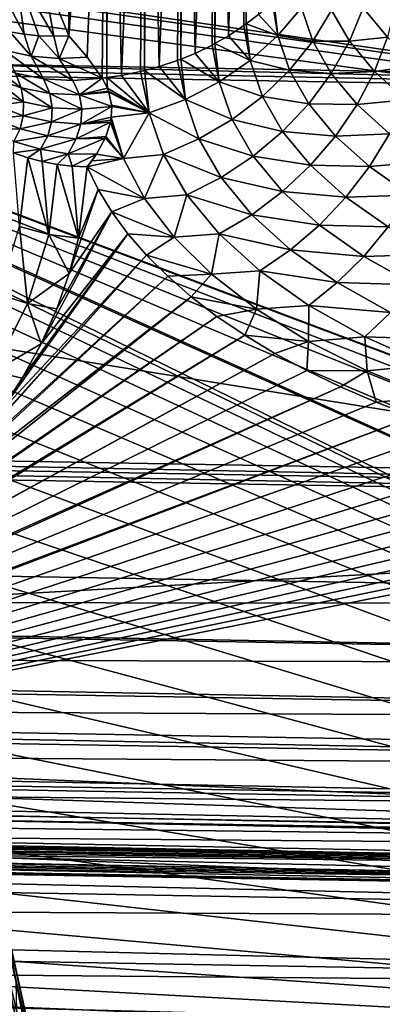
# Model space of a CAD drawing. Header units: metres. Extents: x -109 to 109, y -78 to 121.
# Tile 122 of 256: x -60.39 to -56.45, y -17.79 to -7.1. Entities that reach past the tile are written whole.
import ezdxf

# ---------------------------------------------------------------- set-up
doc = ezdxf.new("R2010")
doc.units = ezdxf.units.M
doc.layers.add('solid_508554_SW0001', color=7, linetype='CONTINUOUS')

msp = doc.modelspace()

# ---------------------------------------------------------------- linework, layer by layer
at = {"layer": 'solid_508554_SW0001'}
for points in [[(-81.14859, -11.530108, -20.201883), (-80.387276, 6.654893, -29.697725), (-43.466999, -12.188044, -21.341459)], [(-80.387276, 6.654893, -29.697725), (-47.181728, -3.838587, -25.541527), (-43.466999, -12.188044, -21.341459)], [(-62.333652, -7.556811, -19.40036), (-53.05484, -0.055749, -23.669857), (-80.598335, 0.425171, -22.83688)], [(-62.333652, -7.556811, -19.40036), (-43.350582, -7.888262, -19.974451), (-53.05484, -0.055749, -23.669857)], [(-58.118698, -7.27476, 6.095563), (-58.205845, -1.134008, 16.85059), (-57.924622, -0.9528, 16.745968)], [(-57.950039, -7.163315, 6.031221), (-58.118698, -7.27476, 6.095563), (-57.924622, -0.9528, 16.745968)], [(-57.92622, -7.146212, 6.021346), (-57.950039, -7.163315, 6.031221), (-57.924622, -0.9528, 16.745968)], [(-57.92622, -7.146212, 6.021346), (-57.924622, -0.9528, 16.745968), (-57.859329, -0.903949, 16.717764)], [(-57.790894, -7.041826, 5.961079), (-57.92622, -7.146212, 6.021346), (-57.859329, -0.903949, 16.717764)], [(-58.481148, -7.465339, 6.205595), (-58.58725, -1.31807, 16.956858), (-58.263226, -1.165852, 16.868975)], [(-58.296032, -7.375602, 6.153785), (-58.481148, -7.465339, 6.205595), (-58.263226, -1.165852, 16.868975)], [(-58.26535, -7.359251, 6.144345), (-58.296032, -7.375602, 6.153785), (-58.263226, -1.165852, 16.868975)], [(-58.26535, -7.359251, 6.144345), (-58.263226, -1.165852, 16.868975), (-58.205845, -1.134008, 16.85059)], [(-58.118698, -7.27476, 6.095563), (-58.26535, -7.359251, 6.144345), (-58.205845, -1.134008, 16.85059)], [(-58.870991, -7.609756, 6.288974), (-58.995468, -1.452236, 17.034319), (-58.632774, -1.336019, 16.96722)], [(-58.673122, -7.54352, 6.250732), (-58.870991, -7.609756, 6.288974), (-58.632774, -1.336019, 16.96722)], [(-58.635448, -7.529298, 6.242521), (-58.673122, -7.54352, 6.250732), (-58.632774, -1.336019, 16.96722)], [(-58.635448, -7.529298, 6.242521), (-58.632774, -1.336019, 16.96722), (-58.58725, -1.31807, 16.956858)], [(-58.481148, -7.465339, 6.205595), (-58.635448, -7.529298, 6.242521), (-58.58725, -1.31807, 16.956858)], [(-59.280434, -7.70513, 6.344038), (-59.421848, -1.533665, 17.081331), (-59.026073, -1.459989, 17.038795)], [(-59.073769, -7.663716, 6.320127), (-59.280434, -7.70513, 6.344038), (-59.026073, -1.459989, 17.038795)], [(-59.029289, -7.653037, 6.313962), (-59.073769, -7.663716, 6.320127), (-59.026073, -1.459989, 17.038795)], [(-59.029289, -7.653037, 6.313962), (-59.026073, -1.459989, 17.038795), (-58.995468, -1.452236, 17.034319)], [(-58.870991, -7.609756, 6.288974), (-59.029289, -7.653037, 6.313962), (-58.995468, -1.452236, 17.034319)], [(-60.149502, -6.539879, 8.472597), (-59.852985, -1.560634, 17.096903), (-59.852985, -7.273606, 7.201745)], [(-59.435467, -1.53535, 17.082304), (-59.852985, -7.273606, 7.201745), (-59.852985, -1.560634, 17.096903)], [(-59.651299, -7.505712, 6.786151), (-59.852985, -7.273606, 7.201745), (-59.435467, -1.53535, 17.082304)], [(-59.651299, -7.505712, 6.786151), (-59.435467, -1.53535, 17.082304), (-59.489899, -7.733787, 6.360583)], [(-59.43911, -7.728042, 6.357266), (-59.489899, -7.733787, 6.360583), (-59.435467, -1.53535, 17.082304)], [(-59.43911, -7.728042, 6.357266), (-59.435467, -1.53535, 17.082304), (-59.421848, -1.533665, 17.081331)], [(-59.280434, -7.70513, 6.344038), (-59.43911, -7.728042, 6.357266), (-59.421848, -1.533665, 17.081331)], [(-29.605675, -7.352016, 13.465934), (-75.174637, -4.828542, 17.83672), (-73.862907, -4.929021, 17.662685)], [(-29.605675, -7.352016, 13.465934), (-28.837818, -6.133173, 15.577032), (-75.174637, -4.828542, 17.83672)], [(-30.520504, -9.864369, 9.114411), (-73.862907, -4.929021, 17.662685), (-72.57827, -5.095334, 17.374622)], [(-30.167873, -8.598626, 11.306744), (-29.605675, -7.352016, 13.465934), (-73.862907, -4.929021, 17.662685)], [(-30.520504, -9.864369, 9.114411), (-30.167873, -8.598626, 11.306744), (-73.862907, -4.929021, 17.662685)], [(-30.661083, -11.140358, 6.904335), (-72.57827, -5.095334, 17.374622), (-71.333893, -5.325771, 16.975494)], [(-30.661083, -11.140358, 6.904335), (-30.520504, -9.864369, 9.114411), (-72.57827, -5.095334, 17.374622)], [(-30.661083, -11.140358, 6.904335), (-71.333893, -5.325771, 16.975494), (-70.14254, -5.617967, 16.469397)], [(-30.661083, -11.140358, 6.904335), (-70.14254, -5.617967, 16.469397), (-69.016418, -5.968924, 15.86152)], [(-32.013893, -19.892815, -8.255366), (-69.016418, -5.968924, 15.86152), (-67.967072, -6.375046, 15.158096)], [(-30.661083, -11.140358, 6.904335), (-69.016418, -5.968924, 15.86152), (-32.013893, -19.892815, -8.255366)], [(-67.967072, -6.375046, 15.158096), (-40.819912, -18.620466, -6.051592), (-38.54715, -18.801575, -6.365283)], [(-67.967072, -6.375046, 15.158096), (-67.005272, -6.83217, 14.366333), (-40.819912, -18.620466, -6.051592)], [(-67.967072, -6.375046, 15.158096), (-38.54715, -18.801575, -6.365283), (-36.31208, -19.075319, -6.839421)], [(-67.967072, -6.375046, 15.158096), (-36.31208, -19.075319, -6.839421), (-34.129406, -19.439884, -7.470868)], [(-67.967072, -6.375046, 15.158096), (-34.129406, -19.439884, -7.470868), (-32.013893, -19.892815, -8.255366)], [(-60.716949, -6.534788, 8.306634), (-60.336609, -7.258699, 7.105916), (-60.492695, -7.23029, 7.061363)], [(-60.716949, -6.534788, 8.306634), (-60.436375, -6.556546, 8.399793), (-60.336609, -7.258699, 7.105916)], [(-60.436375, -6.556546, 8.399793), (-60.149502, -6.539879, 8.472597), (-60.015663, -7.280431, 7.176345)], [(-60.436375, -6.556546, 8.399793), (-60.177235, -7.275451, 7.14433), (-60.336609, -7.258699, 7.105916)], [(-60.436375, -6.556546, 8.399793), (-60.015663, -7.280431, 7.176345), (-60.177235, -7.275451, 7.14433)], [(-60.015663, -7.280431, 7.176345), (-60.149502, -6.539879, 8.472597), (-59.852985, -7.273606, 7.201745)], [(-67.005272, -6.83217, 14.366333), (-43.110828, -18.533325, -5.900661), (-40.819912, -18.620466, -6.051592)], [(-67.005272, -6.83217, 14.366333), (-66.140877, -7.335612, 13.494348), (-43.110828, -18.533325, -5.900661)], [(-57.582188, -7.273219, 5.219732), (-57.790894, -7.041826, 5.961079), (-57.642059, -6.910901, 5.885489)], [(-57.582188, -7.273219, 5.219732), (-57.642059, -6.910901, 5.885489), (-57.624668, -6.894335, 5.875925)], [(-57.582188, -7.273219, 5.219732), (-57.624668, -6.894335, 5.875925), (-57.325706, -6.972982, 5.079721)], [(-56.392155, -7.290587, 3.027255), (-56.655609, -6.972408, 3.578358), (-56.3008, -6.916556, 2.862077)], [(-57.582188, -7.273219, 5.219732), (-57.92622, -7.146212, 6.021346), (-57.790894, -7.041826, 5.961079)], [(-57.582188, -7.273219, 5.219732), (-57.325706, -6.972982, 5.079721), (-57.20356, -7.332786, 4.456522)], [(-57.20356, -7.332786, 4.456522), (-57.325706, -6.972982, 5.079721), (-56.999195, -6.99533, 4.315499)], [(-57.20356, -7.332786, 4.456522), (-56.999195, -6.99533, 4.315499), (-56.803837, -7.334703, 3.727687)], [(-56.803837, -7.334703, 3.727687), (-56.999195, -6.99533, 4.315499), (-56.655609, -6.972408, 3.578358)], [(-56.803837, -7.334703, 3.727687), (-56.655609, -6.972408, 3.578358), (-56.392155, -7.290587, 3.027255)], [(-57.881859, -7.541959, 5.335947), (-57.950039, -7.163315, 6.031221), (-57.92622, -7.146212, 6.021346)], [(-57.881859, -7.541959, 5.335947), (-57.92622, -7.146212, 6.021346), (-57.582188, -7.273219, 5.219732)], [(-80.918915, -7.232305, -18.838299), (-81.136711, -7.353207, -19.047707), (-43.359283, -8.012815, -20.190182)], [(-62.333652, -7.556811, -19.40036), (-80.918915, -7.232305, -18.838299), (-43.359283, -8.012815, -20.190182)], [(-60.553394, -7.430363, 6.612515), (-60.492695, -7.23029, 7.061363), (-60.261684, -7.496923, 6.692538)], [(-60.261684, -7.496923, 6.692538), (-60.492695, -7.23029, 7.061363), (-60.336609, -7.258699, 7.105916)], [(-60.261684, -7.496923, 6.692538), (-60.336609, -7.258699, 7.105916), (-60.177235, -7.275451, 7.14433)], [(-57.881859, -7.541959, 5.335947), (-58.118698, -7.27476, 6.095563), (-57.950039, -7.163315, 6.031221)], [(-81.136711, -7.353207, -19.047707), (-43.351486, -13.440811, -16.798553), (-43.359283, -8.012815, -20.190182)], [(-81.136711, -7.353207, -19.047707), (-80.913338, -12.784966, -15.662599), (-43.351486, -13.440811, -16.798553)], [(-66.140877, -7.335612, 13.494348), (-65.382774, -7.880209, 12.551078), (-43.110828, -18.533325, -5.900661)], [(-60.261684, -7.496923, 6.692538), (-60.177235, -7.275451, 7.14433), (-59.958561, -7.52225, 6.750877)], [(-59.958561, -7.52225, 6.750877), (-60.177235, -7.275451, 7.14433), (-60.015663, -7.280431, 7.176345)], [(-59.958561, -7.52225, 6.750877), (-60.015663, -7.280431, 7.176345), (-59.852985, -7.273606, 7.201745)], [(-59.958561, -7.52225, 6.750877), (-59.852985, -7.273606, 7.201745), (-59.651299, -7.505712, 6.786151)], [(-58.218872, -7.773961, 5.426098), (-58.296032, -7.375602, 6.153785), (-58.26535, -7.359251, 6.144345)], [(-57.881859, -7.541959, 5.335947), (-58.26535, -7.359251, 6.144345), (-58.118698, -7.27476, 6.095563)], [(-58.218872, -7.773961, 5.426098), (-58.26535, -7.359251, 6.144345), (-57.881859, -7.541959, 5.335947)], [(-57.881859, -7.541959, 5.335947), (-57.582188, -7.273219, 5.219732), (-57.4552, -7.64728, 4.571839)], [(-57.4552, -7.64728, 4.571839), (-57.582188, -7.273219, 5.219732), (-57.20356, -7.332786, 4.456522)], [(-57.4552, -7.64728, 4.571839), (-57.20356, -7.332786, 4.456522), (-57.001705, -7.68345, 3.849155)], [(-57.001705, -7.68345, 3.849155), (-57.20356, -7.332786, 4.456522), (-56.803837, -7.334703, 3.727687)], [(-57.001705, -7.68345, 3.849155), (-56.803837, -7.334703, 3.727687), (-56.533649, -7.661019, 3.162491)], [(-56.533649, -7.661019, 3.162491), (-56.803837, -7.334703, 3.727687), (-56.392155, -7.290587, 3.027255)], [(-56.533649, -7.661019, 3.162491), (-56.392155, -7.290587, 3.027255), (-56.05917, -7.592038, 2.505127)], [(-60.553394, -7.430363, 6.612515), (-60.125423, -7.742511, 6.294887), (-60.432098, -7.680051, 6.225735)], [(-60.553394, -7.430363, 6.612515), (-60.261684, -7.496923, 6.692538), (-60.125423, -7.742511, 6.294887)], [(-58.218872, -7.773961, 5.426098), (-58.635448, -7.529298, 6.242521), (-58.481148, -7.465339, 6.205595)], [(-58.218872, -7.773961, 5.426098), (-58.481148, -7.465339, 6.205595), (-58.296032, -7.375602, 6.153785)], [(-62.333652, -7.556811, -19.40036), (-43.359283, -8.012815, -20.190182), (-43.350582, -7.888262, -19.974451)], [(-60.368301, -7.840143, 5.970216), (-60.720791, -7.574817, 6.134554), (-60.432098, -7.680051, 6.225735)], [(-60.661846, -7.736946, 5.88521), (-60.720791, -7.574817, 6.134554), (-60.368301, -7.840143, 5.970216)], [(-60.261684, -7.496923, 6.692538), (-59.808651, -7.760591, 6.34023), (-60.125423, -7.742511, 6.294887)], [(-60.261684, -7.496923, 6.692538), (-59.958561, -7.52225, 6.750877), (-59.808651, -7.760591, 6.34023)], [(-59.958561, -7.52225, 6.750877), (-59.651299, -7.505712, 6.786151), (-59.489899, -7.733787, 6.360583)], [(-59.958561, -7.52225, 6.750877), (-59.489899, -7.733787, 6.360583), (-59.808651, -7.760591, 6.34023)], [(-58.586655, -7.9647, 5.488428), (-58.870991, -7.609756, 6.288974), (-58.673122, -7.54352, 6.250732)], [(-58.586655, -7.9647, 5.488428), (-58.673122, -7.54352, 6.250732), (-58.635448, -7.529298, 6.242521)], [(-58.586655, -7.9647, 5.488428), (-58.635448, -7.529298, 6.242521), (-58.218872, -7.773961, 5.426098)], [(-58.218872, -7.773961, 5.426098), (-57.881859, -7.541959, 5.335947), (-57.749218, -7.932678, 4.659201)], [(-57.749218, -7.932678, 4.659201), (-57.881859, -7.541959, 5.335947), (-57.4552, -7.64728, 4.571839)], [(-60.057461, -7.900059, 6.032118), (-60.432098, -7.680051, 6.225735), (-60.125423, -7.742511, 6.294887)], [(-60.368301, -7.840143, 5.970216), (-60.432098, -7.680051, 6.225735), (-60.057461, -7.900059, 6.032118)], [(-58.978031, -8.110456, 5.52172), (-59.280434, -7.70513, 6.344038), (-59.073769, -7.663716, 6.320127)], [(-58.978031, -8.110456, 5.52172), (-59.073769, -7.663716, 6.320127), (-59.029289, -7.653037, 6.313962)], [(-58.586655, -7.9647, 5.488428), (-59.029289, -7.653037, 6.313962), (-58.870991, -7.609756, 6.288974)], [(-58.978031, -8.110456, 5.52172), (-59.029289, -7.653037, 6.313962), (-58.586655, -7.9647, 5.488428)], [(-57.749218, -7.932678, 4.659201), (-57.4552, -7.64728, 4.571839), (-57.245346, -8.011846, 3.940393)], [(-57.245346, -8.011846, 3.940393), (-57.4552, -7.64728, 4.571839), (-57.001705, -7.68345, 3.849155)], [(-57.245346, -8.011846, 3.940393), (-57.001705, -7.68345, 3.849155), (-56.722523, -8.020626, 3.265148)], [(-56.722523, -8.020626, 3.265148), (-57.001705, -7.68345, 3.849155), (-56.533649, -7.661019, 3.162491)], [(-56.722523, -8.020626, 3.265148), (-56.533649, -7.661019, 3.162491), (-56.192142, -7.970181, 2.627007)], [(-56.192142, -7.970181, 2.627007), (-56.533649, -7.661019, 3.162491), (-56.05917, -7.592038, 2.505127)], [(-60.661846, -7.736946, 5.88521), (-60.345551, -7.992477, 5.706598), (-60.641346, -7.886502, 5.625066)], [(-60.661846, -7.736946, 5.88521), (-60.368301, -7.840143, 5.970216), (-60.345551, -7.992477, 5.706598)], [(-59.737408, -7.915137, 6.069307), (-60.125423, -7.742511, 6.294887), (-59.808651, -7.760591, 6.34023)], [(-60.057461, -7.900059, 6.032118), (-60.125423, -7.742511, 6.294887), (-59.737408, -7.915137, 6.069307)], [(-59.737408, -7.915137, 6.069307), (-59.808651, -7.760591, 6.34023), (-59.489899, -7.733787, 6.360583)], [(-59.737408, -7.915137, 6.069307), (-59.489899, -7.733787, 6.360583), (-59.43235, -7.843342, 6.15666)], [(-59.43235, -7.843342, 6.15666), (-59.489899, -7.733787, 6.360583), (-59.43911, -7.728042, 6.357266)], [(-58.978031, -8.110456, 5.52172), (-59.43911, -7.728042, 6.357266), (-59.280434, -7.70513, 6.344038)], [(-59.43235, -7.843342, 6.15666), (-59.43911, -7.728042, 6.357266), (-58.978031, -8.110456, 5.52172)], [(-58.586655, -7.9647, 5.488428), (-58.218872, -7.773961, 5.426098), (-58.079868, -8.183414, 4.716905)], [(-58.079868, -8.183414, 4.716905), (-58.218872, -7.773961, 5.426098), (-57.749218, -7.932678, 4.659201)], [(-65.382774, -7.880209, 12.551078), (-64.738739, -8.46037, 11.54621), (-43.110828, -18.533325, -5.900661)], [(-60.641346, -7.886502, 5.625066), (-60.345551, -7.992477, 5.706598), (-60.639286, -8.032851, 5.361353)], [(-60.368301, -7.840143, 5.970216), (-60.032238, -8.054975, 5.764072), (-60.345551, -7.992477, 5.706598)], [(-60.368301, -7.840143, 5.970216), (-60.057461, -7.900059, 6.032118), (-60.032238, -8.054975, 5.764072)], [(-60.057461, -7.900059, 6.032118), (-59.709667, -8.072348, 5.795975), (-60.032238, -8.054975, 5.764072)], [(-60.057461, -7.900059, 6.032118), (-59.737408, -7.915137, 6.069307), (-59.709667, -8.072348, 5.795975)], [(-59.737408, -7.915137, 6.069307), (-59.43235, -7.843342, 6.15666), (-59.420109, -7.874515, 6.099772)], [(-59.737408, -7.915137, 6.069307), (-59.420109, -7.874515, 6.099772), (-59.4165, -7.884826, 6.08109)], [(-59.737408, -7.915137, 6.069307), (-59.4165, -7.884826, 6.08109), (-59.386311, -8.043954, 5.801775)], [(-59.420109, -7.874515, 6.099772), (-59.43235, -7.843342, 6.15666), (-58.978031, -8.110456, 5.52172)], [(-59.4165, -7.884826, 6.08109), (-59.420109, -7.874515, 6.099772), (-58.978031, -8.110456, 5.52172)], [(-59.387421, -8.026406, 5.831735), (-59.4165, -7.884826, 6.08109), (-58.978031, -8.110456, 5.52172)], [(-59.386311, -8.043954, 5.801775), (-59.4165, -7.884826, 6.08109), (-59.387421, -8.026406, 5.831735)], [(-60.345551, -7.992477, 5.706598), (-60.34798, -8.141958, 5.439082), (-60.639286, -8.032851, 5.361353)], [(-60.345551, -7.992477, 5.706598), (-60.032238, -8.054975, 5.764072), (-60.34798, -8.141958, 5.439082)], [(-59.737408, -7.915137, 6.069307), (-59.386311, -8.043954, 5.801775), (-59.709667, -8.072348, 5.795975)], [(-58.978031, -8.110456, 5.52172), (-58.586655, -7.9647, 5.488428), (-58.440708, -8.394596, 4.743825)], [(-58.440708, -8.394596, 4.743825), (-58.586655, -7.9647, 5.488428), (-58.079868, -8.183414, 4.716905)], [(-58.079868, -8.183414, 4.716905), (-57.749218, -7.932678, 4.659201), (-57.53001, -8.313486, 3.999622)], [(-57.53001, -8.313486, 3.999622), (-57.749218, -7.932678, 4.659201), (-57.245346, -8.011846, 3.940393)], [(-57.53001, -8.313486, 3.999622), (-57.245346, -8.011846, 3.940393), (-56.95509, -8.362395, 3.333223)], [(-56.95509, -8.362395, 3.333223), (-57.245346, -8.011846, 3.940393), (-56.722523, -8.020626, 3.265148)], [(-56.369648, -8.340081, 2.711835), (-56.722523, -8.020626, 3.265148), (-56.192142, -7.970181, 2.627007)], [(-60.639286, -8.032851, 5.361353), (-60.34798, -8.141958, 5.439082), (-60.663227, -8.171912, 5.089997)], [(-60.032238, -8.054975, 5.764072), (-60.039112, -8.209121, 5.492848), (-60.34798, -8.141958, 5.439082)], [(-60.032238, -8.054975, 5.764072), (-59.709667, -8.072348, 5.795975), (-60.039112, -8.209121, 5.492848)], [(-59.709667, -8.072348, 5.795975), (-59.720608, -8.232614, 5.52127), (-60.039112, -8.209121, 5.492848)], [(-59.720608, -8.232614, 5.52127), (-59.386311, -8.043954, 5.801775), (-59.391544, -8.15895, 5.609818)], [(-59.709667, -8.072348, 5.795975), (-59.386311, -8.043954, 5.801775), (-59.720608, -8.232614, 5.52127)], [(-59.386311, -8.043954, 5.801775), (-58.978031, -8.110456, 5.52172), (-59.391544, -8.15895, 5.609818)], [(-58.978031, -8.110456, 5.52172), (-59.258369, -8.604759, 4.838789), (-59.391544, -8.15895, 5.609818)], [(-59.386311, -8.043954, 5.801775), (-59.387421, -8.026406, 5.831735), (-58.978031, -8.110456, 5.52172)], [(-58.824699, -8.562108, 4.739436), (-59.258369, -8.604759, 4.838789), (-58.978031, -8.110456, 5.52172)], [(-58.824699, -8.562108, 4.739436), (-58.978031, -8.110456, 5.52172), (-58.440708, -8.394596, 4.743825)], [(-56.95509, -8.362395, 3.333223), (-56.722523, -8.020626, 3.265148), (-56.369648, -8.340081, 2.711835)], [(-60.663227, -8.171912, 5.089997), (-60.381088, -8.286247, 5.164596), (-60.720314, -8.297026, 4.807126)], [(-60.34798, -8.141958, 5.439082), (-60.381088, -8.286247, 5.164596), (-60.663227, -8.171912, 5.089997)], [(-60.34798, -8.141958, 5.439082), (-60.039112, -8.209121, 5.492848), (-60.381088, -8.286247, 5.164596)], [(-60.039112, -8.209121, 5.492848), (-60.081108, -8.361065, 5.216113), (-60.381088, -8.286247, 5.164596)], [(-60.039112, -8.209121, 5.492848), (-59.720608, -8.232614, 5.52127), (-60.081108, -8.361065, 5.216113)], [(-59.770653, -8.394527, 5.243283), (-59.400551, -8.211381, 5.524347), (-59.449478, -8.367368, 5.274754)], [(-59.720608, -8.232614, 5.52127), (-59.400551, -8.211381, 5.524347), (-59.770653, -8.394527, 5.243283)], [(-59.720608, -8.232614, 5.52127), (-59.391544, -8.15895, 5.609818), (-59.396545, -8.190579, 5.558136)], [(-59.720608, -8.232614, 5.52127), (-59.396545, -8.190579, 5.558136), (-59.400551, -8.211381, 5.524347)], [(-59.449478, -8.367368, 5.274754), (-59.400551, -8.211381, 5.524347), (-59.258369, -8.604759, 4.838789)], [(-59.400551, -8.211381, 5.524347), (-59.396545, -8.190579, 5.558136), (-59.258369, -8.604759, 4.838789)], [(-59.396545, -8.190579, 5.558136), (-59.391544, -8.15895, 5.609818), (-59.258369, -8.604759, 4.838789)], [(-58.440708, -8.394596, 4.743825), (-58.079868, -8.183414, 4.716905), (-57.850147, -8.582489, 4.025687)], [(-57.850147, -8.582489, 4.025687), (-58.079868, -8.183414, 4.716905), (-57.53001, -8.313486, 3.999622)], [(-60.381088, -8.286247, 5.164596), (-60.44973, -8.420439, 4.88014), (-60.720314, -8.297026, 4.807126)], [(-60.381088, -8.286247, 5.164596), (-60.081108, -8.361065, 5.216113), (-60.44973, -8.420439, 4.88014)], [(-59.720608, -8.232614, 5.52127), (-59.770653, -8.394527, 5.243283), (-60.081108, -8.361065, 5.216113)], [(-57.850147, -8.582489, 4.025687), (-57.53001, -8.313486, 3.999622), (-57.226818, -8.679661, 3.365389)], [(-57.226818, -8.679661, 3.365389), (-57.53001, -8.313486, 3.999622), (-56.95509, -8.362395, 3.333223)], [(-60.44973, -8.420439, 4.88014), (-60.160427, -8.506811, 4.931333), (-60.452251, -8.546295, 4.663973)], [(-60.081108, -8.361065, 5.216113), (-60.160427, -8.506811, 4.931333), (-60.44973, -8.420439, 4.88014)], [(-60.081108, -8.361065, 5.216113), (-59.770653, -8.394527, 5.243283), (-60.160427, -8.506811, 4.931333)], [(-59.770653, -8.394527, 5.243283), (-59.859188, -8.554118, 4.959504), (-60.160427, -8.506811, 4.931333)], [(-59.859188, -8.554118, 4.959504), (-59.457027, -8.385057, 5.246639), (-59.55307, -8.56125, 4.963993)], [(-59.770653, -8.394527, 5.243283), (-59.457027, -8.385057, 5.246639), (-59.859188, -8.554118, 4.959504)], [(-59.770653, -8.394527, 5.243283), (-59.449478, -8.367368, 5.274754), (-59.457027, -8.385057, 5.246639)], [(-59.55307, -8.56125, 4.963993), (-59.457027, -8.385057, 5.246639), (-59.258369, -8.604759, 4.838789)], [(-59.457027, -8.385057, 5.246639), (-59.449478, -8.367368, 5.274754), (-59.258369, -8.604759, 4.838789)], [(-58.824699, -8.562108, 4.739436), (-58.440708, -8.394596, 4.743825), (-58.199512, -8.813606, 4.018079)], [(-58.199512, -8.813606, 4.018079), (-58.440708, -8.394596, 4.743825), (-57.850147, -8.582489, 4.025687)], [(-57.226818, -8.679661, 3.365389), (-56.95509, -8.362395, 3.333223), (-56.588215, -8.694526, 2.757957)], [(-56.588215, -8.694526, 2.757957), (-56.95509, -8.362395, 3.333223), (-56.369648, -8.340081, 2.711835)], [(-56.588215, -8.694526, 2.757957), (-56.369648, -8.340081, 2.711835), (-55.947334, -8.637726, 2.1963)], [(-64.738739, -8.46037, 11.54621), (-64.215424, -9.070119, 10.490092), (-43.110828, -18.533325, -5.900661)], [(-60.160427, -8.506811, 4.931333), (-60.298473, -8.599067, 4.691852), (-60.452251, -8.546295, 4.663973)], [(-60.452251, -8.546295, 4.663973), (-60.298473, -8.599067, 4.691852), (-60.388828, -9.343402, 3.402625)], [(-60.160427, -8.506811, 4.931333), (-60.140305, -8.640718, 4.713236), (-60.298473, -8.599067, 4.691852)], [(-60.160427, -8.506811, 4.931333), (-59.859188, -8.554118, 4.959504), (-60.140305, -8.640718, 4.713236)], [(-60.070953, -9.429988, 3.413318), (-60.388828, -9.343402, 3.402625), (-60.298473, -8.599067, 4.691852)], [(-60.140305, -8.640718, 4.713236), (-60.070953, -9.429988, 3.413318), (-60.298473, -8.599067, 4.691852)], [(-59.859188, -8.554118, 4.959504), (-59.978817, -8.670966, 4.727982), (-60.140305, -8.640718, 4.713236)], [(-60.140305, -8.640718, 4.713236), (-59.978817, -8.670966, 4.727982), (-60.070953, -9.429988, 3.413318)], [(-59.859188, -8.554118, 4.959504), (-59.816429, -8.689504, 4.73595), (-59.978817, -8.670966, 4.727982)], [(-59.859188, -8.554118, 4.959504), (-59.55307, -8.56125, 4.963993), (-59.816429, -8.689504, 4.73595)], [(-59.816429, -8.689504, 4.73595), (-59.55307, -8.56125, 4.963993), (-59.652946, -8.696493, 4.737232)], [(-59.601017, -8.630281, 4.849921), (-59.652946, -8.696493, 4.737232), (-59.55307, -8.56125, 4.963993)], [(-59.258369, -8.604759, 4.838789), (-59.02858, -9.04007, 4.084809), (-59.652946, -8.696493, 4.737232)], [(-59.601017, -8.630281, 4.849921), (-59.258369, -8.604759, 4.838789), (-59.652946, -8.696493, 4.737232)], [(-59.601017, -8.630281, 4.849921), (-59.55307, -8.56125, 4.963993), (-59.258369, -8.604759, 4.838789)], [(-58.824699, -8.562108, 4.739436), (-59.02858, -9.04007, 4.084809), (-59.258369, -8.604759, 4.838789)], [(-58.571289, -9.002332, 3.976947), (-59.02858, -9.04007, 4.084809), (-58.824699, -8.562108, 4.739436)], [(-58.571289, -9.002332, 3.976947), (-58.824699, -8.562108, 4.739436), (-58.199512, -8.813606, 4.018079)], [(-58.199512, -8.813606, 4.018079), (-57.850147, -8.582489, 4.025687), (-57.532406, -8.966235, 3.361018)], [(-57.532406, -8.966235, 3.361018), (-57.850147, -8.582489, 4.025687), (-57.226818, -8.679661, 3.365389)], [(-56.149143, -9.003983, 2.221962), (-56.588215, -8.694526, 2.757957), (-55.947334, -8.637726, 2.1963)], [(-59.746861, -9.470308, 3.396945), (-60.070953, -9.429988, 3.413318), (-59.978817, -8.670966, 4.727982)], [(-59.816429, -8.689504, 4.73595), (-59.746861, -9.470308, 3.396945), (-59.978817, -8.670966, 4.727982)], [(-59.816429, -8.689504, 4.73595), (-59.652946, -8.696493, 4.737232), (-59.746861, -9.470308, 3.396945)], [(-59.746861, -9.470308, 3.396945), (-59.652946, -8.696493, 4.737232), (-59.533398, -8.941564, 4.312758)], [(-59.02858, -9.04007, 4.084809), (-59.533398, -8.941564, 4.312758), (-59.652946, -8.696493, 4.737232)], [(-57.532406, -8.966235, 3.361018), (-57.226818, -8.679661, 3.365389), (-56.843582, -9.0266, 2.764472)], [(-56.843582, -9.0266, 2.764472), (-57.226818, -8.679661, 3.365389), (-56.588215, -8.694526, 2.757957)], [(-56.843582, -9.0266, 2.764472), (-56.588215, -8.694526, 2.757957), (-56.149143, -9.003983, 2.221962)], [(-58.571289, -9.002332, 3.976947), (-58.199512, -8.813606, 4.018079), (-57.865891, -9.21653, 3.320195)], [(-57.865891, -9.21653, 3.320195), (-58.199512, -8.813606, 4.018079), (-57.532406, -8.966235, 3.361018)], [(-59.847347, -9.855518, 2.729742), (-59.533398, -8.941564, 4.312758), (-59.385822, -9.184015, 3.892819)], [(-59.746861, -9.470308, 3.396945), (-59.533398, -8.941564, 4.312758), (-59.847347, -9.855518, 2.729742)], [(-59.02858, -9.04007, 4.084809), (-59.385822, -9.184015, 3.892819), (-59.533398, -8.941564, 4.312758)], [(-57.865891, -9.21653, 3.320195), (-57.532406, -8.966235, 3.361018), (-57.130772, -9.329829, 2.731255)], [(-57.130772, -9.329829, 2.731255), (-57.532406, -8.966235, 3.361018), (-56.843582, -9.0266, 2.764472)], [(-64.215424, -9.070119, 10.490092), (-63.818172, -9.703198, 9.393568), (-43.110828, -18.533325, -5.900661)], [(-59.02858, -9.04007, 4.084809), (-58.708698, -9.460993, 3.355748), (-59.385822, -9.184015, 3.892819)], [(-58.571289, -9.002332, 3.976947), (-58.708698, -9.460993, 3.355748), (-59.02858, -9.04007, 4.084809)], [(-58.220776, -9.425661, 3.243718), (-58.708698, -9.460993, 3.355748), (-58.571289, -9.002332, 3.976947)], [(-58.220776, -9.425661, 3.243718), (-58.571289, -9.002332, 3.976947), (-57.865891, -9.21653, 3.320195)], [(-57.130772, -9.329829, 2.731255), (-56.843582, -9.0266, 2.764472), (-56.38493, -9.349858, 2.204573)], [(-56.38493, -9.349858, 2.204573), (-56.843582, -9.0266, 2.764472), (-56.149143, -9.003983, 2.221962)], [(-60.154308, -10.61705, 1.41073), (-59.385822, -9.184015, 3.892819), (-59.210426, -9.422782, 3.479263)], [(-59.983292, -10.238121, 2.067054), (-59.385822, -9.184015, 3.892819), (-60.154308, -10.61705, 1.41073)], [(-59.847347, -9.855518, 2.729742), (-59.385822, -9.184015, 3.892819), (-59.983292, -10.238121, 2.067054)], [(-58.708698, -9.460993, 3.355748), (-59.210426, -9.422782, 3.479263), (-59.385822, -9.184015, 3.892819)], [(-58.220776, -9.425661, 3.243718), (-57.865891, -9.21653, 3.320195), (-57.444183, -9.598298, 2.658953)], [(-57.444183, -9.598298, 2.658953), (-57.865891, -9.21653, 3.320195), (-57.130772, -9.329829, 2.731255)], [(-60.30228, -10.181558, 2.11156), (-60.615677, -10.08043, 2.126054), (-60.388828, -9.343402, 3.402625)], [(-60.070953, -9.429988, 3.413318), (-60.30228, -10.181558, 2.11156), (-60.388828, -9.343402, 3.402625)], [(-57.444183, -9.598298, 2.658953), (-57.130772, -9.329829, 2.731255), (-56.650097, -9.668608, 2.144473)], [(-56.650097, -9.668608, 2.144473), (-57.130772, -9.329829, 2.731255), (-56.38493, -9.349858, 2.204573)], [(-56.650097, -9.668608, 2.144473), (-56.38493, -9.349858, 2.204573), (-55.856796, -9.645414, 1.692655)], [(-60.600002, -11.360839, 0.122449), (-59.210426, -9.422782, 3.479263), (-59.007755, -9.656816, 3.073904)], [(-60.360004, -10.991508, 0.762151), (-59.210426, -9.422782, 3.479263), (-60.600002, -11.360839, 0.122449)], [(-60.154308, -10.61705, 1.41073), (-59.210426, -9.422782, 3.479263), (-60.360004, -10.991508, 0.762151)], [(-59.847347, -9.855518, 2.729742), (-60.30228, -10.181558, 2.11156), (-60.070953, -9.429988, 3.413318)], [(-59.746861, -9.470308, 3.396945), (-59.847347, -9.855518, 2.729742), (-60.070953, -9.429988, 3.413318)], [(-58.708698, -9.460993, 3.355748), (-59.007755, -9.656816, 3.073904), (-59.210426, -9.422782, 3.479263)], [(-58.708698, -9.460993, 3.355748), (-58.302368, -9.862919, 2.659592), (-59.007755, -9.656816, 3.073904)], [(-58.220776, -9.425661, 3.243718), (-58.302368, -9.862919, 2.659592), (-58.708698, -9.460993, 3.355748)], [(-57.777702, -9.826771, 2.548976), (-58.302368, -9.862919, 2.659592), (-58.220776, -9.425661, 3.243718)], [(-57.777702, -9.826771, 2.548976), (-58.220776, -9.425661, 3.243718), (-57.444183, -9.598298, 2.658953)], [(-57.777702, -9.826771, 2.548976), (-57.444183, -9.598298, 2.658953), (-56.939476, -9.954015, 2.042833)], [(-56.939476, -9.954015, 2.042833), (-57.444183, -9.598298, 2.658953), (-56.650097, -9.668608, 2.144473)], [(-63.818172, -9.703198, 9.393568), (-63.55106, -10.35311, 8.267887), (-43.110828, -18.533325, -5.900661)], [(-61.180885, -12.081078, -1.12504), (-59.007755, -9.656816, 3.073904), (-58.778557, -9.885085, 2.67853)], [(-60.873844, -11.724318, -0.507114), (-59.007755, -9.656816, 3.073904), (-61.180885, -12.081078, -1.12504)], [(-60.600002, -11.360839, 0.122449), (-59.007755, -9.656816, 3.073904), (-60.873844, -11.724318, -0.507114)], [(-58.302368, -9.862919, 2.659592), (-58.778557, -9.885085, 2.67853), (-59.007755, -9.656816, 3.073904)], [(-56.939476, -9.954015, 2.042833), (-56.650097, -9.668608, 2.144473), (-56.096603, -9.978356, 1.607972)], [(-56.096603, -9.978356, 1.607972), (-56.650097, -9.668608, 2.144473), (-55.856796, -9.645414, 1.692655)], [(-57.777702, -9.826771, 2.548976), (-57.813896, -10.24132, 2.004182), (-58.302368, -9.862919, 2.659592)], [(-57.247417, -10.200513, 1.901636), (-57.813896, -10.24132, 2.004182), (-57.777702, -9.826771, 2.548976)], [(-57.247417, -10.200513, 1.901636), (-57.777702, -9.826771, 2.548976), (-56.939476, -9.954015, 2.042833)], [(-61.520321, -12.430229, -1.729789), (-58.778557, -9.885085, 2.67853), (-58.523701, -10.106575, 2.294898)], [(-61.180885, -12.081078, -1.12504), (-58.778557, -9.885085, 2.67853), (-61.520321, -12.430229, -1.729789)], [(-59.847347, -9.855518, 2.729742), (-59.983292, -10.238121, 2.067054), (-60.30228, -10.181558, 2.11156)], [(-58.302368, -9.862919, 2.659592), (-58.523701, -10.106575, 2.294898), (-58.778557, -9.885085, 2.67853)], [(-58.302368, -9.862919, 2.659592), (-57.813896, -10.24132, 2.004182), (-58.523701, -10.106575, 2.294898)], [(-57.247417, -10.200513, 1.901636), (-56.939476, -9.954015, 2.042833), (-56.358307, -10.279252, 1.479506)], [(-56.358307, -10.279252, 1.479506), (-56.939476, -9.954015, 2.042833), (-56.096603, -9.978356, 1.607972)], [(-62.293415, -13.102903, -2.894894), (-58.523701, -10.106575, 2.294898), (-58.244205, -10.320313, 1.924693)], [(-61.520321, -12.430229, -1.729789), (-58.523701, -10.106575, 2.294898), (-62.293415, -13.102903, -2.894894)], [(-60.30228, -10.181558, 2.11156), (-60.670834, -10.91931, 0.833737), (-60.615677, -10.08043, 2.126054)], [(-57.813896, -10.24132, 2.004182), (-58.244205, -10.320313, 1.924693), (-58.523701, -10.106575, 2.294898)], [(-60.154308, -10.61705, 1.41073), (-60.670834, -10.91931, 0.833737), (-60.30228, -10.181558, 2.11156)], [(-59.983292, -10.238121, 2.067054), (-60.154308, -10.61705, 1.41073), (-60.30228, -10.181558, 2.11156)], [(-57.813896, -10.24132, 2.004182), (-57.941296, -10.52551, 1.569283), (-58.244205, -10.320313, 1.924693)], [(-57.813896, -10.24132, 2.004182), (-57.248753, -10.592045, 1.39671), (-57.941296, -10.52551, 1.569283)], [(-57.247417, -10.200513, 1.901636), (-57.248753, -10.592045, 1.39671), (-57.813896, -10.24132, 2.004182)], [(-56.636795, -10.542232, 1.309761), (-57.248753, -10.592045, 1.39671), (-57.247417, -10.200513, 1.901636)], [(-56.636795, -10.542232, 1.309761), (-57.247417, -10.200513, 1.901636), (-56.358307, -10.279252, 1.479506)], [(-63.55106, -10.35311, 8.267887), (-63.416817, -11.013191, 7.124592), (-43.110828, -18.533325, -5.900661)], [(-62.725761, -13.425296, -3.453294), (-58.244205, -10.320313, 1.924693), (-57.941296, -10.52551, 1.569283)], [(-62.293415, -13.102903, -2.894894), (-58.244205, -10.320313, 1.924693), (-62.725761, -13.425296, -3.453294)], [(-56.636795, -10.542232, 1.309761), (-56.358307, -10.279252, 1.479506), (-55.707825, -10.569836, 0.976201)], [(-63.677738, -14.03884, -4.515984), (-57.941296, -10.52551, 1.569283), (-57.615932, -10.721638, 1.229579)], [(-63.187599, -13.737553, -3.994138), (-57.941296, -10.52551, 1.569283), (-63.677738, -14.03884, -4.515984)], [(-62.725761, -13.425296, -3.453294), (-57.941296, -10.52551, 1.569283), (-63.187599, -13.737553, -3.994138)], [(-57.248753, -10.592045, 1.39671), (-57.615932, -10.721638, 1.229579), (-57.941296, -10.52551, 1.569283)], [(-56.636795, -10.542232, 1.309761), (-56.61314, -10.911183, 0.843945), (-57.248753, -10.592045, 1.39671)], [(-55.953354, -10.847541, 0.78095), (-56.61314, -10.911183, 0.843945), (-56.636795, -10.542232, 1.309761)], [(-55.953354, -10.847541, 0.78095), (-56.636795, -10.542232, 1.309761), (-55.707825, -10.569836, 0.976201)], [(-60.154308, -10.61705, 1.41073), (-60.360004, -10.991508, 0.762151), (-60.670834, -10.91931, 0.833737)], [(-57.248753, -10.592045, 1.39671), (-57.268951, -10.908194, 0.906454), (-57.615932, -10.721638, 1.229579)], [(-57.248753, -10.592045, 1.39671), (-56.61314, -10.911183, 0.843945), (-57.268951, -10.908194, 0.906454)], [(-64.194763, -14.328319, -5.017376), (-57.615932, -10.721638, 1.229579), (-57.268951, -10.908194, 0.906454)], [(-63.677738, -14.03884, -4.515984), (-57.615932, -10.721638, 1.229579), (-64.194763, -14.328319, -5.017376)], [(-55.953354, -10.847541, 0.78095), (-55.914066, -11.195224, 0.351973), (-56.61314, -10.911183, 0.843945)], [(-64.194763, -14.328319, -5.017376), (-57.268951, -10.908194, 0.906454), (-56.901196, -11.084663, 0.600801)], [(-60.360004, -10.991508, 0.762151), (-60.600002, -11.360839, 0.122449), (-60.670834, -10.91931, 0.833737)], [(-56.61314, -10.911183, 0.843945), (-56.901196, -11.084663, 0.600801), (-57.268951, -10.908194, 0.906454)], [(-56.61314, -10.911183, 0.843945), (-56.513809, -11.25051, 0.313545), (-56.901196, -11.084663, 0.600801)], [(-56.61314, -10.911183, 0.843945), (-55.914066, -11.195224, 0.351973), (-56.513809, -11.25051, 0.313545)], [(-65.303246, -14.868816, -5.953545), (-56.901196, -11.084663, 0.600801), (-56.513809, -11.25051, 0.313545)], [(-64.194763, -14.328319, -5.017376), (-56.901196, -11.084663, 0.600801), (-65.303246, -14.868816, -5.953545)], [(-63.416817, -11.013191, 7.124592), (-63.416817, -11.676674, 5.975408), (-43.110828, -18.533325, -5.900661)], [(-55.914066, -11.195224, 0.351973), (-56.108212, -11.405151, 0.045699), (-56.513809, -11.25051, 0.313545)], [(-65.303246, -14.868816, -5.953545), (-56.513809, -11.25051, 0.313545), (-56.108212, -11.405151, 0.045699)], [(-55.685844, -11.548014, -0.201746), (-66.499542, -15.353667, -6.793333), (-56.108212, -11.405151, 0.045699)], [(-65.303246, -14.868816, -5.953545), (-56.108212, -11.405151, 0.045699), (-66.499542, -15.353667, -6.793333)], [(-43.467098, -12.291447, -21.285023), (-81.14859, -11.530108, -20.201883), (-43.466999, -12.188044, -21.341459)], [(-43.467098, -12.291447, -21.285023), (-81.14328, -11.633614, -20.145605), (-81.14859, -11.530108, -20.201883)], [(-81.14328, -11.633614, -20.145605), (-43.467037, -12.392555, -21.224571), (-62.302433, -12.063682, -20.654945)], [(-43.467098, -12.291447, -21.285023), (-43.467037, -12.392555, -21.224571), (-81.14328, -11.633614, -20.145605)], [(-55.248142, -11.678579, -0.427893), (-66.499542, -15.353667, -6.793333), (-55.685844, -11.548014, -0.201746)], [(-54.796371, -11.796526, -0.632182), (-66.499542, -15.353667, -6.793333), (-55.248142, -11.678579, -0.427893)], [(-63.416817, -11.676674, 5.975408), (-63.55106, -12.336755, 4.832113), (-43.110828, -18.533325, -5.900661)], [(-54.331726, -11.901567, -0.81412), (-66.499542, -15.353667, -6.793333), (-54.796371, -11.796526, -0.632182)], [(-53.855377, -11.993384, -0.973151), (-66.499542, -15.353667, -6.793333), (-54.331726, -11.901567, -0.81412)], [(-81.024948, -14.479734, -18.374666), (-62.302433, -12.063682, -20.654945), (-43.467037, -12.392555, -21.224571)], [(-53.368874, -12.071586, -1.108599), (-66.499542, -15.353667, -6.793333), (-53.855377, -11.993384, -0.973151)], [(-52.874279, -12.135844, -1.219899), (-66.499542, -15.353667, -6.793333), (-53.368874, -12.071586, -1.108599)], [(-52.373756, -12.185928, -1.306648), (-66.499542, -15.353667, -6.793333), (-52.874279, -12.135844, -1.219899)], [(-51.869465, -12.221672, -1.368556), (-66.499542, -15.353667, -6.793333), (-52.373756, -12.185928, -1.306648)], [(-51.363621, -12.243024, -1.40554), (-66.499542, -15.353667, -6.793333), (-51.869465, -12.221672, -1.368556)], [(-50.858467, -12.250144, -1.417871), (-66.499542, -15.353667, -6.793333), (-51.363621, -12.243024, -1.40554)], [(-50.858467, -12.250144, -1.417871), (-43.110828, -15.762044, -7.50066), (-66.499542, -15.353667, -6.793333)], [(-81.024948, -14.479734, -18.374666), (-43.467037, -12.392555, -21.224571), (-43.463097, -15.135578, -19.510622)], [(-63.55106, -12.336755, 4.832113), (-63.818172, -12.986668, 3.706432), (-43.110828, -18.533325, -5.900661)], [(-80.910904, -13.413235, -15.219563), (-43.351486, -13.440811, -16.798553), (-80.913338, -12.784966, -15.662599)], [(-63.818172, -12.986668, 3.706432), (-64.215424, -13.619746, 2.609908), (-43.110828, -18.533325, -5.900661)], [(-43.34882, -14.105069, -16.326817), (-43.351486, -13.440811, -16.798553), (-80.910904, -13.413235, -15.219563)], [(-43.34882, -14.105069, -16.326817), (-80.910904, -13.413235, -15.219563), (-80.910591, -13.459215, -15.182823)], [(-43.34882, -14.105069, -16.326817), (-80.910591, -13.459215, -15.182823), (-80.905457, -13.992876, -14.704932)], [(-64.215424, -13.619746, 2.609908), (-64.738739, -14.229496, 1.55379), (-43.110828, -18.533325, -5.900661)], [(-43.342823, -14.709688, -15.779541), (-80.905457, -13.992876, -14.704932), (-80.904411, -14.072949, -14.624041)], [(-43.342823, -14.709688, -15.779541), (-43.34882, -14.105069, -16.326817), (-80.905457, -13.992876, -14.704932)], [(-43.342823, -14.709688, -15.779541), (-80.904411, -14.072949, -14.624041), (-80.897079, -14.511147, -14.128591)], [(-64.738739, -14.229496, 1.55379), (-65.382774, -14.809656, 0.548922), (-43.110828, -18.533325, -5.900661)], [(-43.459633, -16.041216, -18.87319), (-81.024948, -14.479734, -18.374666), (-43.463097, -15.135578, -19.510622)], [(-43.459633, -16.041216, -18.87319), (-81.022209, -15.265271, -17.830559), (-81.024948, -14.479734, -18.374666)], [(-43.333591, -15.24553, -15.164806), (-80.897079, -14.511147, -14.128591), (-80.894867, -14.615523, -13.995196)], [(-43.333591, -15.24553, -15.164806), (-43.342823, -14.709688, -15.779541), (-80.897079, -14.511147, -14.128591)], [(-43.333591, -15.24553, -15.164806), (-80.894867, -14.615523, -13.995196), (-80.885872, -14.961388, -13.498011)], [(-65.382774, -14.809656, 0.548922), (-66.140877, -15.354254, -0.394347), (-43.110828, -18.533325, -5.900661)], [(-43.321243, -15.705109, -14.4912), (-80.885872, -14.961388, -13.498011), (-80.882103, -15.078529, -13.305916)], [(-43.321243, -15.705109, -14.4912), (-43.333591, -15.24553, -15.164806), (-80.885872, -14.961388, -13.498011)], [(-60.24062, -20.275227, 18.813509), (-61.357811, -15.389657, 15.641877), (-61.715511, -14.983556, 16.345169)], [(-60.57959, -19.895969, 19.47024), (-60.24062, -20.275227, 18.813509), (-61.715511, -14.983556, 16.345169)], [(-43.321243, -15.705109, -14.4912), (-80.882103, -15.078529, -13.305916), (-80.871971, -15.338138, -12.820874)], [(-43.459633, -16.041216, -18.87319), (-81.021484, -15.385419, -17.737196), (-81.022209, -15.265271, -17.830559)], [(-43.451965, -16.872438, -18.139725), (-81.016228, -16.00662, -17.204742), (-81.021484, -15.385419, -17.737196)], [(-43.459633, -16.041216, -18.87319), (-43.451965, -16.872438, -18.139725), (-81.021484, -15.385419, -17.737196)], [(-43.305958, -16.082005, -13.768133), (-80.871971, -15.338138, -12.820874), (-80.866287, -15.455853, -12.564977)], [(-43.305958, -16.082005, -13.768133), (-43.321243, -15.705109, -14.4912), (-80.871971, -15.338138, -12.820874)], [(-67.212349, -15.670585, -7.418492), (-66.499542, -15.353667, -6.793333), (-43.138901, -16.123255, -8.220393)], [(-66.140877, -15.354254, -0.394347), (-67.005272, -15.857695, -1.266333), (-43.110828, -18.533325, -5.900661)], [(-66.499542, -15.353667, -6.793333), (-43.110828, -15.762044, -7.50066), (-43.138901, -16.123255, -8.220393)], [(-43.305958, -16.082005, -13.768133), (-80.866287, -15.455853, -12.564977), (-80.855553, -15.636668, -12.105543)], [(-59.956306, -20.665291, 18.137953), (-61.055759, -15.806354, 14.920169), (-61.357811, -15.389657, 15.641877)], [(-60.24062, -20.275227, 18.813509), (-59.956306, -20.665291, 18.137953), (-61.357811, -15.389657, 15.641877)], [(-43.287945, -16.370951, -13.005706), (-80.855553, -15.636668, -12.105543), (-80.847649, -15.741424, -11.783643)], [(-43.287945, -16.370951, -13.005706), (-43.305958, -16.082005, -13.768133), (-80.855553, -15.636668, -12.105543)], [(-68.024734, -15.921081, -8.087067), (-67.212349, -15.670585, -7.418492), (-43.13921, -16.126793, -8.228627)], [(-67.212349, -15.670585, -7.418492), (-43.138901, -16.123255, -8.220393), (-43.13921, -16.126793, -8.228627)], [(-77.114777, -15.831905, -11.809486), (-43.287945, -16.370951, -13.005706), (-80.847649, -15.741424, -11.783643)], [(-59.727814, -21.064363, 17.446686), (-60.810291, -16.232208, 14.182536), (-61.055759, -15.806354, 14.920169)], [(-59.956306, -20.665291, 18.137953), (-59.727814, -21.064363, 17.446686), (-61.055759, -15.806354, 14.920169)], [(-77.114777, -15.831905, -11.809486), (-76.222168, -15.859835, -11.792397), (-43.287945, -16.370951, -13.005706)], [(-76.222168, -15.859835, -11.792397), (-75.297302, -15.911695, -11.685924), (-43.287945, -16.370951, -13.005706)], [(-75.297302, -15.911695, -11.685924), (-74.312996, -15.985114, -11.477476), (-43.287945, -16.370951, -13.005706)], [(-68.467262, -16.017609, -8.430702), (-68.024734, -15.921081, -8.087067), (-43.166924, -16.400835, -8.986732)], [(-68.024734, -15.921081, -8.087067), (-43.13921, -16.126793, -8.228627), (-43.166924, -16.400835, -8.986732)], [(-67.005272, -15.857695, -1.266333), (-67.967072, -16.314819, -2.058096), (-43.110828, -18.533325, -5.900661)], [(-43.451965, -16.872438, -18.139725), (-81.013824, -16.215902, -17.004452), (-81.016228, -16.00662, -17.204742)], [(-74.312996, -15.985114, -11.477476), (-73.79393, -16.027777, -11.329074), (-43.287945, -16.370951, -13.005706)], [(-73.79393, -16.027777, -11.329074), (-43.267456, -16.567913, -12.21457), (-43.287945, -16.370951, -13.005706)], [(-73.79393, -16.027777, -11.329074), (-73.258911, -16.071878, -11.149101), (-43.267456, -16.567913, -12.21457)], [(-68.933449, -16.093937, -8.776682), (-68.467262, -16.017609, -8.430702), (-43.19416, -16.586012, -9.780506)], [(-68.467262, -16.017609, -8.430702), (-43.166924, -16.400835, -8.986732), (-43.19416, -16.586012, -9.780506)], [(-73.258911, -16.071878, -11.149101), (-72.71006, -16.114698, -10.936827), (-43.267456, -16.567913, -12.21457)], [(-72.71006, -16.114698, -10.936827), (-72.149765, -16.152952, -10.692153), (-43.267456, -16.567913, -12.21457)], [(-69.422821, -16.149847, -9.121887), (-68.933449, -16.093937, -8.776682), (-43.19416, -16.586012, -9.780506)], [(-43.451965, -16.872438, -18.139725), (-81.007072, -16.684492, -16.510769), (-81.013824, -16.215902, -17.004452)], [(-72.149765, -16.152952, -10.692153), (-43.244781, -16.670139, -11.405778), (-43.267456, -16.567913, -12.21457)], [(-72.149765, -16.152952, -10.692153), (-71.584084, -16.182753, -10.417379), (-43.244781, -16.670139, -11.405778)], [(-71.584084, -16.182753, -10.417379), (-71.021027, -16.200193, -10.116873), (-43.244781, -16.670139, -11.405778)], [(-71.021027, -16.200193, -10.116873), (-70.46888, -16.201929, -9.796541), (-43.244781, -16.670139, -11.405778)], [(-70.46888, -16.201929, -9.796541), (-69.934814, -16.185595, -9.463009), (-43.220238, -16.676201, -10.590627)], [(-70.46888, -16.201929, -9.796541), (-43.220238, -16.676201, -10.590627), (-43.244781, -16.670139, -11.405778)], [(-69.934814, -16.185595, -9.463009), (-69.422821, -16.149847, -9.121887), (-43.220238, -16.676201, -10.590627)], [(-69.422821, -16.149847, -9.121887), (-43.19416, -16.586012, -9.780506), (-43.220238, -16.676201, -10.590627)], [(-59.556305, -21.470659, 16.7428), (-60.622341, -16.665787, 13.431458), (-60.810291, -16.232208, 14.182536)], [(-59.727814, -21.064363, 17.446686), (-59.556305, -21.470659, 16.7428), (-60.810291, -16.232208, 14.182536)], [(-67.967072, -16.314819, -2.058096), (-69.016418, -16.720942, -2.76152), (-43.110828, -18.533325, -5.900661)], [(-60.93314, -16.955204, 8.483655), (-60.868656, -16.66894, 8.979241), (-60.313488, -19.867168, 10.606622)], [(-60.868656, -16.66894, 8.979241), (-60.464642, -18.448448, 10.342467), (-60.313488, -19.867168, 10.606622)], [(-59.442959, -21.882395, 16.029381), (-60.492844, -17.105665, 12.669409), (-60.622341, -16.665787, 13.431458)], [(-59.556305, -21.470659, 16.7428), (-59.442959, -21.882395, 16.029381), (-60.622341, -16.665787, 13.431458)], [(-43.440186, -17.618294, -17.319649), (-81.00206, -16.961143, -16.185299), (-81.007072, -16.684492, -16.510769)], [(-43.451965, -16.872438, -18.139725), (-43.440186, -17.618294, -17.319649), (-81.007072, -16.684492, -16.510769)], [(-69.016418, -16.720942, -2.76152), (-70.14254, -17.071899, -3.369396), (-43.110828, -18.533325, -5.900661)], [(-43.440186, -17.618294, -17.319649), (-80.994835, -17.292599, -15.755108), (-81.00206, -16.961143, -16.185299)], [(-60.93314, -16.955204, 8.483655), (-60.313488, -19.867168, 10.606622), (-60.438068, -20.195442, 10.046051)], [(-70.14254, -17.071899, -3.369396), (-71.333893, -17.364096, -3.875494), (-43.110828, -18.533325, -5.900661)], [(-59.389072, -22.297586, 15.309866), (-60.422741, -17.5504, 11.898878), (-60.492844, -17.105665, 12.669409)], [(-59.442959, -21.882395, 16.029381), (-59.389072, -22.297586, 15.309866), (-60.492844, -17.105665, 12.669409)], [(-43.424442, -18.269796, -16.422844), (-80.986343, -17.612198, -15.289604), (-80.994835, -17.292599, -15.755108)], [(-43.440186, -17.618294, -17.319649), (-43.424442, -18.269796, -16.422844), (-80.994835, -17.292599, -15.755108)], [(-71.333893, -17.364096, -3.875494), (-72.57827, -17.594532, -4.274623), (-43.110828, -18.533325, -5.900661)], [(-43.424442, -18.269796, -16.422844), (-80.97963, -17.825428, -14.944634), (-80.986343, -17.612198, -15.289604)], [(-72.57827, -17.594532, -4.274623), (-73.862907, -17.760845, -4.562685), (-43.110828, -18.533325, -5.900661)], [(-59.396488, -22.713417, 14.589101), (-60.413006, -17.998508, 11.12242), (-60.422741, -17.5504, 11.898878)], [(-59.389072, -22.297586, 15.309866), (-59.396488, -22.713417, 14.589101), (-60.422741, -17.5504, 11.898878)], [(-73.862907, -17.760845, -4.562685), (-75.174637, -17.861324, -4.73672), (-43.110828, -18.533325, -5.900661)]]:
    msp.add_3dface(points, dxfattribs=at)

doc.saveas('drawing.dxf')
